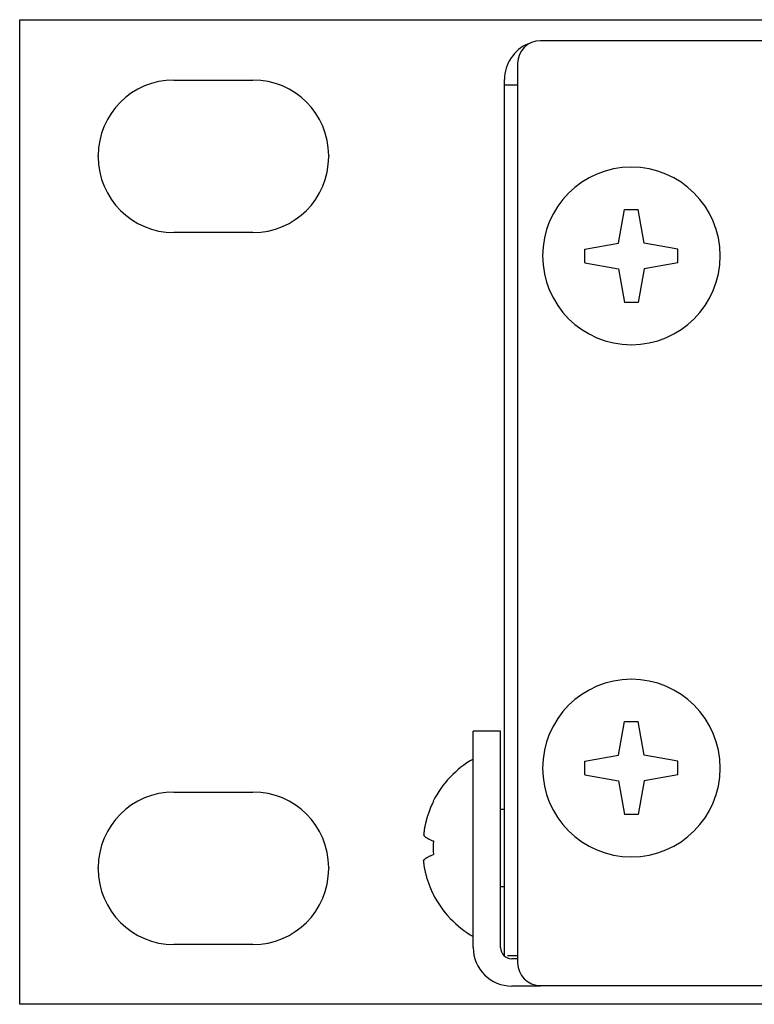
# Model space of a CAD drawing. Header units: inches. Extents: x -3.1 to 15.2, y -1.5 to 10.6.
# Tile 36 of 89: x 0.1 to 0.6, y 7.8 to 8.5. Entities that reach past the tile are written whole.
import ezdxf

# ---------------------------------------------------------------- set-up
doc = ezdxf.new("R2010")
doc.units = ezdxf.units.IN
doc.header["$MEASUREMENT"] = 0

# ---------------------------------------------------------------- blocks, each defined once
blk = doc.blocks.new('block 1527')
at = {"color": 7, "lineweight": 25, "true_color": 0xffffff}
blk.add_lwpolyline([(0.09159, 7.82089), (0.09159, 8.51289)], dxfattribs=at)
blk = doc.blocks.new('block 1528')
at = {"color": 7, "lineweight": 25, "true_color": 0xffffff}
blk.add_lwpolyline([(0.14679, 7.91609), (0.14679, 7.91689)], dxfattribs=at)
blk = doc.blocks.new('block 1529')
at = {"color": 7, "lineweight": 25, "true_color": 0xffffff}
blk.add_lwpolyline([(0.14679, 8.41649), (0.14679, 8.41729)], dxfattribs=at)
blk = doc.blocks.new('block 1530')
at = {"color": 7, "lineweight": 25, "true_color": 0xffffff}
blk.add_lwpolyline([(0.30879, 8.41729), (0.30879, 8.41649)], dxfattribs=at)
blk = doc.blocks.new('block 1531')
at = {"color": 7, "lineweight": 25, "true_color": 0xffffff}
blk.add_lwpolyline([(0.30879, 7.91689), (0.30879, 7.91609)], dxfattribs=at)
blk = doc.blocks.new('block 1532')
at = {"color": 7, "lineweight": 25, "true_color": 0xffffff}
blk.add_lwpolyline([(0.41039, 7.86089), (0.41039, 8.01289)], dxfattribs=at)
blk = doc.blocks.new('block 1533')
at = {"color": 7, "lineweight": 25, "true_color": 0xffffff}
blk.add_lwpolyline([(0.42959, 7.86089), (0.42959, 8.01289)], dxfattribs=at)
blk = doc.blocks.new('block 1534')
at = {"color": 7, "lineweight": 25, "true_color": 0xffffff}
blk.add_lwpolyline([(0.43239, 7.85494), (0.43239, 8.47089)], dxfattribs=at)
blk = doc.blocks.new('block 1535')
at = {"color": 7, "lineweight": 25, "true_color": 0xffffff}
blk.add_lwpolyline([(0.44159, 8.48209), (0.44159, 7.85009)], dxfattribs=at)
blk = doc.blocks.new('block 1536')
at = {"color": 7, "lineweight": 25, "true_color": 0xffffff}
blk.add_lwpolyline([(0.48888, 7.98209), (0.48888, 7.99169)], dxfattribs=at)
blk = doc.blocks.new('block 1537')
at = {"color": 7, "lineweight": 25, "true_color": 0xffffff}
blk.add_lwpolyline([(0.48888, 8.34209), (0.48888, 8.35169)], dxfattribs=at)
blk = doc.blocks.new('block 1538')
at = {"color": 7, "lineweight": 25, "true_color": 0xffffff}
blk.add_lwpolyline([(0.5543, 7.98209), (0.5543, 7.99169)], dxfattribs=at)
blk = doc.blocks.new('block 1539')
at = {"color": 7, "lineweight": 25, "true_color": 0xffffff}
blk.add_lwpolyline([(0.5543, 8.34209), (0.5543, 8.35169)], dxfattribs=at)
blk = doc.blocks.new('block 1540')
at = {"color": 7, "lineweight": 25, "true_color": 0xffffff}
blk.add_lwpolyline([(0.51261, 8.35588), (0.51679, 8.3796)], dxfattribs=at)
blk = doc.blocks.new('block 1541')
at = {"color": 7, "lineweight": 25, "true_color": 0xffffff}
blk.add_lwpolyline([(0.53058, 8.33791), (0.52639, 8.31418)], dxfattribs=at)
blk = doc.blocks.new('block 1542')
at = {"color": 7, "lineweight": 25, "true_color": 0xffffff}
blk.add_lwpolyline([(0.51261, 7.99588), (0.51679, 8.0196)], dxfattribs=at)
blk = doc.blocks.new('block 1543')
at = {"color": 7, "lineweight": 25, "true_color": 0xffffff}
blk.add_lwpolyline([(0.53058, 7.97791), (0.52639, 7.95418)], dxfattribs=at)
blk = doc.blocks.new('block 1544')
at = {"color": 7, "lineweight": 25, "true_color": 0xffffff}
blk.add_lwpolyline([(0.51261, 7.97791), (0.51679, 7.95418)], dxfattribs=at)
blk = doc.blocks.new('block 1545')
at = {"color": 7, "lineweight": 25, "true_color": 0xffffff}
blk.add_lwpolyline([(0.53058, 7.99588), (0.52639, 8.0196)], dxfattribs=at)
blk = doc.blocks.new('block 1546')
at = {"color": 7, "lineweight": 25, "true_color": 0xffffff}
blk.add_lwpolyline([(0.51261, 8.33791), (0.51679, 8.31418)], dxfattribs=at)
blk = doc.blocks.new('block 1547')
at = {"color": 7, "lineweight": 25, "true_color": 0xffffff}
blk.add_lwpolyline([(0.53058, 8.35588), (0.52639, 8.3796)], dxfattribs=at)
blk = doc.blocks.new('block 1653')
at = {"color": 7, "lineweight": 25, "true_color": 0xffffff}
blk.add_lwpolyline([(0.48888, 7.98209), (0.51261, 7.97791)], dxfattribs=at)
blk = doc.blocks.new('block 1654')
at = {"color": 7, "lineweight": 25, "true_color": 0xffffff}
blk.add_lwpolyline([(0.5543, 7.99169), (0.53058, 7.99588)], dxfattribs=at)
blk = doc.blocks.new('block 1703')
at = {"color": 7, "lineweight": 25, "true_color": 0xffffff}
blk.add_lwpolyline([(7.69159, 7.82089), (0.09159, 7.82089)], dxfattribs=at)
blk = doc.blocks.new('block 1705')
at = {"color": 7, "lineweight": 25, "true_color": 0xffffff}
blk.add_lwpolyline([(0.45759, 7.83369), (0.43759, 7.83369)], dxfattribs=at)
blk = doc.blocks.new('block 1706')
at = {"color": 7, "lineweight": 25, "true_color": 0xffffff}
blk.add_lwpolyline([(0.45759, 7.83409), (7.32559, 7.83409)], dxfattribs=at)
blk = doc.blocks.new('block 1708')
at = {"color": 7, "lineweight": 25, "true_color": 0xffffff}
blk.add_lwpolyline([(0.44159, 7.85289), (0.43759, 7.85289)], dxfattribs=at)
blk = doc.blocks.new('block 1710')
at = {"color": 7, "lineweight": 25, "true_color": 0xffffff}
blk.add_lwpolyline([(0.44159, 7.85494), (0.43446, 7.85494)], dxfattribs=at)
blk = doc.blocks.new('block 1711')
at = {"color": 7, "lineweight": 25, "true_color": 0xffffff}
blk.add_lwpolyline([(0.25559, 7.86289), (0.19999, 7.86289)], dxfattribs=at)
blk = doc.blocks.new('block 1718')
at = {"color": 7, "lineweight": 25, "true_color": 0xffffff}
blk.add_lwpolyline([(0.38224, 7.89818), (0.38242, 7.89818)], dxfattribs=at)
blk = doc.blocks.new('block 1728')
at = {"color": 7, "lineweight": 25, "true_color": 0xffffff}
blk.add_lwpolyline([(0.42959, 7.90369), (0.43239, 7.90369)], dxfattribs=at)
blk = doc.blocks.new('block 1734')
at = {"color": 7, "lineweight": 25, "true_color": 0xffffff}
blk.add_lwpolyline([(0.48888, 8.34209), (0.51261, 8.33791)], dxfattribs=at)
blk = doc.blocks.new('block 1735')
at = {"color": 7, "lineweight": 25, "true_color": 0xffffff}
blk.add_lwpolyline([(0.5543, 8.35169), (0.53058, 8.35588)], dxfattribs=at)
blk = doc.blocks.new('block 1763')
at = {"color": 7, "lineweight": 25, "true_color": 0xffffff}
blk.add_lwpolyline([(0.52639, 7.95418), (0.51679, 7.95418)], dxfattribs=at)
blk = doc.blocks.new('block 1765')
at = {"color": 7, "lineweight": 25, "true_color": 0xffffff}
blk.add_lwpolyline([(0.42959, 7.95809), (0.43239, 7.95809)], dxfattribs=at)
blk = doc.blocks.new('block 1767')
at = {"color": 7, "lineweight": 25, "true_color": 0xffffff}
blk.add_lwpolyline([(0.38224, 7.9636), (0.38242, 7.9636)], dxfattribs=at)
blk = doc.blocks.new('block 1768')
at = {"color": 7, "lineweight": 25, "true_color": 0xffffff}
blk.add_lwpolyline([(0.19999, 7.97009), (0.25559, 7.97009)], dxfattribs=at)
blk = doc.blocks.new('block 1771')
at = {"color": 7, "lineweight": 25, "true_color": 0xffffff}
blk.add_lwpolyline([(0.42959, 8.01289), (0.41039, 8.01289)], dxfattribs=at)
blk = doc.blocks.new('block 1781')
at = {"color": 7, "lineweight": 25, "true_color": 0xffffff}
blk.add_lwpolyline([(0.51679, 8.0196), (0.52639, 8.0196)], dxfattribs=at)
blk = doc.blocks.new('block 1950')
at = {"color": 7, "lineweight": 25, "true_color": 0xffffff}
blk.add_lwpolyline([(0.52639, 8.31418), (0.51679, 8.31418)], dxfattribs=at)
blk = doc.blocks.new('block 1951')
at = {"color": 7, "lineweight": 25, "true_color": 0xffffff}
blk.add_lwpolyline([(0.25559, 8.36329), (0.19999, 8.36329)], dxfattribs=at)
blk = doc.blocks.new('block 1953')
at = {"color": 7, "lineweight": 25, "true_color": 0xffffff}
blk.add_lwpolyline([(0.51679, 8.3796), (0.52639, 8.3796)], dxfattribs=at)
blk = doc.blocks.new('block 1996')
at = {"color": 7, "lineweight": 25, "true_color": 0xffffff}
blk.add_lwpolyline([(0.5543, 7.98209), (0.53058, 7.97791)], dxfattribs=at)
blk = doc.blocks.new('block 1997')
at = {"color": 7, "lineweight": 25, "true_color": 0xffffff}
blk.add_lwpolyline([(0.48888, 7.99169), (0.51261, 7.99588)], dxfattribs=at)
blk = doc.blocks.new('block 2001')
at = {"color": 7, "lineweight": 25, "true_color": 0xffffff}
blk.add_lwpolyline([(0.44159, 8.46694), (0.43239, 8.46694)], dxfattribs=at)
blk = doc.blocks.new('block 2003')
at = {"color": 7, "lineweight": 25, "true_color": 0xffffff}
blk.add_lwpolyline([(0.19999, 8.47049), (0.25559, 8.47049)], dxfattribs=at)
blk = doc.blocks.new('block 2004')
at = {"color": 7, "lineweight": 25, "true_color": 0xffffff}
blk.add_lwpolyline([(7.32559, 8.49809), (0.45759, 8.49809)], dxfattribs=at)
blk = doc.blocks.new('block 2005')
at = {"color": 7, "lineweight": 25, "true_color": 0xffffff}
blk.add_lwpolyline([(0.09159, 8.51289), (7.69159, 8.51289)], dxfattribs=at)
blk = doc.blocks.new('block 2030')
at = {"color": 7, "lineweight": 25, "true_color": 0xffffff}
blk.add_lwpolyline([(0.5543, 8.34209), (0.53058, 8.33791)], dxfattribs=at)
blk = doc.blocks.new('block 2031')
at = {"color": 7, "lineweight": 25, "true_color": 0xffffff}
blk.add_lwpolyline([(0.48888, 8.35169), (0.51261, 8.35588)], dxfattribs=at)
blk = doc.blocks.new('block 2595')
at = {"color": 7, "lineweight": 25, "true_color": 0xffffff}
blk.add_open_spline([(0.45919, 7.98689), (0.45919, 8.02136), (0.48713, 8.04929), (0.52159, 8.04929), (0.55605, 8.04929), (0.58399, 8.02136), (0.58399, 7.98689), (0.58399, 7.95243), (0.55605, 7.92449), (0.52159, 7.92449), (0.48713, 7.92449), (0.45919, 7.95243), (0.45919, 7.98689), (0.45919, 7.98689), (0.45919, 7.98689), (0.45919, 7.98689)], degree=3, knots=[0, 0, 0, 0, 1, 1, 1, 2, 2, 2, 3, 3, 3, 4, 4, 4, 5, 5, 5, 5], dxfattribs=at)
blk = doc.blocks.new('block 2596')
at = {"color": 7, "lineweight": 25, "true_color": 0xffffff}
blk.add_open_spline([(0.45919, 8.34689), (0.45919, 8.38136), (0.48713, 8.40929), (0.52159, 8.40929), (0.55605, 8.40929), (0.58399, 8.38136), (0.58399, 8.34689), (0.58399, 8.31243), (0.55605, 8.28449), (0.52159, 8.28449), (0.48713, 8.28449), (0.45919, 8.31243), (0.45919, 8.34689), (0.45919, 8.34689), (0.45919, 8.34689), (0.45919, 8.34689)], degree=3, knots=[0, 0, 0, 0, 1, 1, 1, 2, 2, 2, 3, 3, 3, 4, 4, 4, 5, 5, 5, 5], dxfattribs=at)
blk = doc.blocks.new('block 2606')
at = {"color": 7, "lineweight": 25, "true_color": 0xffffff}
blk.add_open_spline([(0.38224, 7.89818), (0.38856, 7.88577), (0.39834, 7.87546), (0.41039, 7.86849)], degree=3, dxfattribs=at)
blk = doc.blocks.new('block 2607')
at = {"color": 7, "lineweight": 25, "true_color": 0xffffff}
blk.add_open_spline([(0.41039, 7.99329), (0.39834, 7.98632), (0.38856, 7.97601), (0.38224, 7.9636)], degree=3, dxfattribs=at)
blk = doc.blocks.new('block 2608')
at = {"color": 7, "lineweight": 25, "true_color": 0xffffff}
blk.add_open_spline([(0.38242, 7.93569), (0.38218, 7.9325), (0.38218, 7.92929), (0.38242, 7.92609)], degree=3, dxfattribs=at)
blk = doc.blocks.new('block 2667')
at = {"color": 7, "lineweight": 25, "true_color": 0xffffff}
blk.add_open_spline([(0.42959, 7.86089), (0.42959, 7.85647), (0.43317, 7.85289), (0.43759, 7.85289)], degree=3, dxfattribs=at)
blk = doc.blocks.new('block 2677')
at = {"color": 7, "lineweight": 25, "true_color": 0xffffff}
blk.add_open_spline([(0.30879, 7.91689), (0.30879, 7.94627), (0.28497, 7.97009), (0.25559, 7.97009)], degree=3, dxfattribs=at)
blk = doc.blocks.new('block 2678')
at = {"color": 7, "lineweight": 25, "true_color": 0xffffff}
blk.add_open_spline([(0.25559, 7.86289), (0.28497, 7.86289), (0.30879, 7.88671), (0.30879, 7.91609)], degree=3, dxfattribs=at)
blk = doc.blocks.new('block 2679')
at = {"color": 7, "lineweight": 25, "true_color": 0xffffff}
blk.add_open_spline([(0.19999, 7.97009), (0.17061, 7.97009), (0.14679, 7.94627), (0.14679, 7.91689)], degree=3, dxfattribs=at)
blk = doc.blocks.new('block 2680')
at = {"color": 7, "lineweight": 25, "true_color": 0xffffff}
blk.add_open_spline([(0.14679, 7.91609), (0.14679, 7.88671), (0.17061, 7.86289), (0.19999, 7.86289)], degree=3, dxfattribs=at)
blk = doc.blocks.new('block 2681')
at = {"color": 7, "lineweight": 25, "true_color": 0xffffff}
blk.add_open_spline([(0.30879, 8.41729), (0.30879, 8.44667), (0.28497, 8.47049), (0.25559, 8.47049)], degree=3, dxfattribs=at)
blk = doc.blocks.new('block 2682')
at = {"color": 7, "lineweight": 25, "true_color": 0xffffff}
blk.add_open_spline([(0.25559, 8.36329), (0.28497, 8.36329), (0.30879, 8.38711), (0.30879, 8.41649)], degree=3, dxfattribs=at)
blk = doc.blocks.new('block 2683')
at = {"color": 7, "lineweight": 25, "true_color": 0xffffff}
blk.add_open_spline([(0.19999, 8.47049), (0.17061, 8.47049), (0.14679, 8.44667), (0.14679, 8.41729)], degree=3, dxfattribs=at)
blk = doc.blocks.new('block 2684')
at = {"color": 7, "lineweight": 25, "true_color": 0xffffff}
blk.add_open_spline([(0.14679, 8.41649), (0.14679, 8.38711), (0.17061, 8.36329), (0.19999, 8.36329)], degree=3, dxfattribs=at)
blk = doc.blocks.new('block 2702')
at = {"color": 7, "lineweight": 25, "true_color": 0xffffff}
blk.add_open_spline([(0.44159, 7.85009), (0.44159, 7.84126), (0.44876, 7.83409), (0.45759, 7.83409)], degree=3, dxfattribs=at)
blk = doc.blocks.new('block 2703')
at = {"color": 7, "lineweight": 25, "true_color": 0xffffff}
blk.add_open_spline([(0.45759, 8.49809), (0.44876, 8.49809), (0.44159, 8.49093), (0.44159, 8.48209)], degree=3, dxfattribs=at)
blk = doc.blocks.new('block 2705')
at = {"color": 7, "lineweight": 25, "true_color": 0xffffff}
blk.add_open_spline([(0.41039, 7.86089), (0.41039, 7.84587), (0.42257, 7.83369), (0.43759, 7.83369)], degree=3, dxfattribs=at)
blk = doc.blocks.new('block 2708')
at = {"color": 7, "lineweight": 25, "true_color": 0xffffff}
blk.add_open_spline([(0.44918, 8.49602), (0.43902, 8.49181), (0.43239, 8.48189), (0.43239, 8.47089)], degree=3, dxfattribs=at)
blk = doc.blocks.new('block 2912')
at = {"color": 7, "lineweight": 25, "true_color": 0xffffff}
blk.add_open_spline([(0.38242, 7.89818), (0.38192, 7.8992), (0.38144, 7.90023), (0.38098, 7.90126), (0.38057, 7.9022), (0.38019, 7.90313), (0.37982, 7.90408), (0.37949, 7.90494), (0.37917, 7.90581), (0.37887, 7.90669), (0.37859, 7.90751), (0.37832, 7.90834), (0.37807, 7.90918), (0.37783, 7.91), (0.37759, 7.91082), (0.37738, 7.91165), (0.37716, 7.91249), (0.37696, 7.91333), (0.37677, 7.91418), (0.37658, 7.91504), (0.37641, 7.91591), (0.37625, 7.91678), (0.37609, 7.91765), (0.37595, 7.91853), (0.37583, 7.91941), (0.37571, 7.92024), (0.37561, 7.92107), (0.37552, 7.92191)], degree=3, knots=[0, 0, 0, 0, 1, 1, 1, 2, 2, 2, 3, 3, 3, 4, 4, 4, 5, 5, 5, 6, 6, 6, 7, 7, 7, 8, 8, 8, 9, 9, 9, 9], dxfattribs=at)
blk = doc.blocks.new('block 2913')
at = {"color": 7, "lineweight": 25, "true_color": 0xffffff}
blk.add_open_spline([(0.37552, 7.92191), (0.37556, 7.92198), (0.37561, 7.92205), (0.37565, 7.92212), (0.3757, 7.92219), (0.37576, 7.92226), (0.37581, 7.92233), (0.37587, 7.9224), (0.37593, 7.92248), (0.376, 7.92255), (0.37608, 7.92264), (0.37615, 7.92272), (0.37623, 7.9228), (0.37633, 7.92289), (0.37643, 7.92298), (0.37653, 7.92307), (0.37666, 7.92318), (0.37679, 7.92329), (0.37692, 7.92339), (0.37708, 7.92351), (0.37725, 7.92363), (0.37742, 7.92375), (0.37763, 7.92388), (0.37784, 7.92401), (0.37805, 7.92414), (0.37829, 7.92428), (0.37853, 7.92441), (0.37877, 7.92454), (0.37903, 7.92468), (0.3793, 7.92481), (0.37956, 7.92493), (0.37985, 7.92507), (0.38013, 7.92519), (0.38042, 7.92532), (0.38073, 7.92545), (0.38104, 7.92558), (0.38136, 7.9257), (0.38171, 7.92584), (0.38207, 7.92597), (0.38242, 7.92609)], degree=3, knots=[0, 0, 0, 0, 1, 1, 1, 2, 2, 2, 3, 3, 3, 4, 4, 4, 5, 5, 5, 6, 6, 6, 7, 7, 7, 8, 8, 8, 9, 9, 9, 10, 10, 10, 11, 11, 11, 12, 12, 12, 13, 13, 13, 13], dxfattribs=at)
blk = doc.blocks.new('block 2914')
at = {"color": 7, "lineweight": 25, "true_color": 0xffffff}
blk.add_open_spline([(0.37552, 7.93988), (0.37556, 7.93981), (0.37561, 7.93974), (0.37565, 7.93967), (0.3757, 7.9396), (0.37576, 7.93953), (0.37581, 7.93946), (0.37587, 7.93938), (0.37593, 7.93931), (0.376, 7.93923), (0.37608, 7.93915), (0.37615, 7.93907), (0.37623, 7.93899), (0.37633, 7.93889), (0.37643, 7.9388), (0.37653, 7.93871), (0.37666, 7.9386), (0.37679, 7.9385), (0.37692, 7.9384), (0.37708, 7.93827), (0.37725, 7.93815), (0.37742, 7.93804), (0.37763, 7.9379), (0.37784, 7.93777), (0.37805, 7.93764), (0.37829, 7.9375), (0.37853, 7.93737), (0.37877, 7.93724), (0.37903, 7.93711), (0.3793, 7.93698), (0.37956, 7.93685), (0.37985, 7.93672), (0.38013, 7.93659), (0.38042, 7.93647), (0.38073, 7.93634), (0.38104, 7.93621), (0.38136, 7.93609), (0.38171, 7.93595), (0.38207, 7.93582), (0.38242, 7.93569)], degree=3, knots=[0, 0, 0, 0, 1, 1, 1, 2, 2, 2, 3, 3, 3, 4, 4, 4, 5, 5, 5, 6, 6, 6, 7, 7, 7, 8, 8, 8, 9, 9, 9, 10, 10, 10, 11, 11, 11, 12, 12, 12, 13, 13, 13, 13], dxfattribs=at)
blk = doc.blocks.new('block 2915')
at = {"color": 7, "lineweight": 25, "true_color": 0xffffff}
blk.add_open_spline([(0.38242, 7.9636), (0.38192, 7.96259), (0.38144, 7.96156), (0.38098, 7.96052), (0.38057, 7.95959), (0.38019, 7.95865), (0.37982, 7.9577), (0.37949, 7.95684), (0.37917, 7.95597), (0.37887, 7.9551), (0.37859, 7.95427), (0.37832, 7.95344), (0.37807, 7.95261), (0.37783, 7.95179), (0.37759, 7.95096), (0.37738, 7.95014), (0.37716, 7.9493), (0.37696, 7.94845), (0.37677, 7.94761), (0.37658, 7.94674), (0.37641, 7.94587), (0.37625, 7.945), (0.37609, 7.94413), (0.37595, 7.94326), (0.37583, 7.94238), (0.37571, 7.94155), (0.37561, 7.94071), (0.37552, 7.93988)], degree=3, knots=[0, 0, 0, 0, 1, 1, 1, 2, 2, 2, 3, 3, 3, 4, 4, 4, 5, 5, 5, 6, 6, 6, 7, 7, 7, 8, 8, 8, 9, 9, 9, 9], dxfattribs=at)

msp = doc.modelspace()

# ---------------------------------------------------------------- block references
for name in ['block 1527', 'block 2005', 'block 2703', 'block 2004', 'block 2708', 'block 1535', 'block 2683', 'block 2003', 'block 2681', 'block 1534', 'block 2001', 'block 1529', 'block 2684', 'block 2682', 'block 1530', 'block 2596', 'block 1540', 'block 1953', 'block 1547', 'block 1951', 'block 2031', 'block 1735', 'block 1537', 'block 1539', 'block 1734', 'block 2030', 'block 1546', 'block 1541', 'block 1950', 'block 2595', 'block 1542', 'block 1781', 'block 1545', 'block 1532', 'block 1771', 'block 1533', 'block 2607', 'block 1997', 'block 1654', 'block 1536', 'block 1538', 'block 1653', 'block 1996', 'block 1544', 'block 1543', 'block 2679', 'block 1768', 'block 2677', 'block 2915', 'block 1767', 'block 1765', 'block 1763', 'block 2914', 'block 2608', 'block 2913', 'block 1528', 'block 1531', 'block 2912', 'block 2680', 'block 2678', 'block 1728', 'block 1718', 'block 2606', 'block 1711', 'block 2705', 'block 2667', 'block 1710', 'block 1708', 'block 2702', 'block 1705', 'block 1706', 'block 1703']:
    msp.add_blockref(name, (0, 0))

doc.saveas('drawing.dxf')
